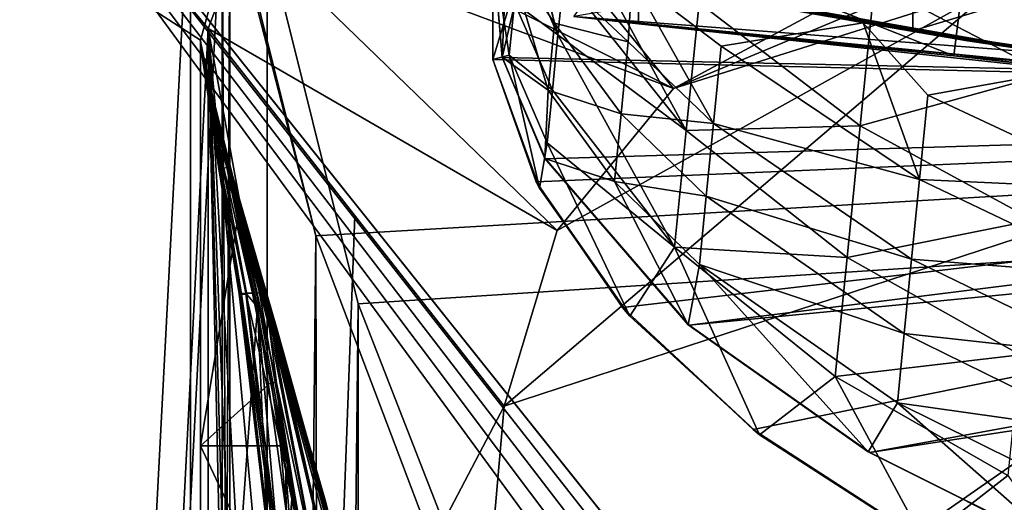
# Model space of a CAD drawing. Header units: metres. Extents: x -1004 to 0, y -808 to 0.
# Tile 49 of 160: x -966 to -889, y -101 to -64. Entities that reach past the tile are written whole.
import ezdxf

# ---------------------------------------------------------------- set-up
doc = ezdxf.new("R2010")
doc.units = ezdxf.units.M

msp = doc.modelspace()

# ---------------------------------------------------------------- linework, layer by layer
at = {"layer": 'None'}
for points in [[(-872.631714, -30.217983, 763.355225), (-892.118896, -36.872192, 763.13147), (-773.775024, -70.220131, 762.568176)], [(-783.276184, -70.478142, 1278.657349), (-875.474487, -31.764521, 1279.424438), (-893.468384, -37.789986, 1279.220337)], [(-773.775024, -70.220131, 762.568176), (-892.118896, -36.872192, 763.13147), (-910.007324, -46.099503, 762.844849)], [(-783.276184, -70.478142, 1278.657349), (-893.468384, -37.789986, 1279.220337), (-910.375854, -46.403618, 1278.951538)], [(-910.007324, -46.099503, 762.844849), (-925.867615, -57.367516, 762.510254), (-773.775024, -70.220131, 762.568176)], [(-925.867615, -57.367516, 1278.625366), (-783.276184, -70.478142, 1278.657349), (-910.375854, -46.403618, 1278.951538)], [(-891.463135, -54.301071, 1927.359741), (-868.06604, -51.834335, 1829.660278), (-870.688416, -68.505379, 1841.093872)], [(-855.607971, -52.26717, 2044.407715), (-922.522766, -63.709461, 2043.042114), (-852.293396, -69.142151, 2041.302856)], [(-893.000244, -66.756538, 1933.362671), (-917.485474, -57.056953, 2025.05896), (-891.463135, -54.301071, 1927.359741)], [(-893.000244, -66.756538, 1933.362671), (-891.463135, -54.301071, 1927.359741), (-870.688416, -68.505379, 1841.093872)], [(-923.306213, -60.617924, 1253.873413), (-922.836121, -55.942902, 1251.088013), (-913.789856, -72.556145, 1251.191895)], [(-922.836121, -55.942902, 1251.088013), (-912.793457, -62.648281, 1244.614136), (-913.789856, -72.556145, 1251.191895)], [(-899.158569, -61.147278, 1235.195801), (-884.440125, -56.036221, 1226.682251), (-885.658936, -68.15609, 1232.253174)], [(-928.818237, -58.369823, 1278.591553), (-928.818237, -67.039001, 1278.365601), (-925.867615, -57.367516, 1278.625366)], [(-928.818237, -67.039001, 1278.365601), (-783.276184, -70.478142, 1278.657349), (-925.867615, -57.367516, 1278.625366)], [(-925.867615, -57.367516, 762.510254), (-928.817993, -58.256733, 762.479431), (-928.085938, -66.877319, 762.256714)], [(-925.867615, -57.367516, 762.510254), (-928.085938, -66.877319, 762.256714), (-773.775024, -70.220131, 762.568176)], [(-926.715332, -58.384823, 1258.106567), (-925.867615, -57.367516, 1256.07312), (-923.758789, -65.118202, 1256.939575)], [(-923.758789, -65.118202, 1256.939575), (-925.867615, -57.367516, 1256.07312), (-923.306213, -60.617924, 1253.873413)], [(-917.490723, -64.268204, 2025.059814), (-922.522766, -63.709461, 2043.042114), (-917.490723, -57.066193, 2025.059814)], [(-917.490723, -57.066193, 2025.059814), (-917.485474, -57.056953, 2025.05896), (-893.000244, -66.756538, 1933.362671)], [(-917.490723, -64.268204, 2025.059814), (-917.490723, -57.066193, 2025.059814), (-893.000244, -66.756538, 1933.362671)], [(-928.828857, -58.368828, 750.049561), (-928.09668, -66.859627, 750.049561), (-928.817993, -58.256733, 762.479431)], [(-928.828857, -58.368828, 750.049561), (-927.727356, -58.621418, 744.492065), (-928.09668, -66.859627, 750.049561)], [(-928.817993, -58.256733, 1263.797241), (-928.818237, -67.039001, 1267.624634), (-928.818237, -58.369823, 1278.591553)], [(-928.818237, -67.039001, 1267.624634), (-928.817993, -58.256733, 1263.797241), (-927.551208, -66.696701, 1264.24353)], [(-928.818237, -67.039001, 1267.624634), (-928.818237, -67.039001, 1278.365601), (-928.818237, -58.369823, 1278.591553)], [(-928.09668, -66.859627, 750.049561), (-928.085938, -66.877319, 762.256714), (-928.817993, -58.256733, 762.479431)], [(-927.551208, -66.696701, 1264.24353), (-928.817993, -58.256733, 1263.797241), (-927.142639, -62.634193, 1261.050537)], [(-910.445374, -62.33287, 664.761841), (-928.771301, -58.381115, 653.667236), (-891.932373, -65.597656, 664.676575)], [(-928.771301, -58.381115, 653.667236), (-928.452087, -58.456234, 637.479309), (-891.932373, -65.597656, 664.676575)], [(-891.932373, -65.597656, 664.676575), (-928.452087, -58.456234, 637.479309), (-928.279846, -58.496197, 628.749451)], [(-928.279846, -58.496197, 628.749451), (-924.93158, -59.260029, 573.551392), (-891.932373, -65.597656, 664.676575)], [(-927.727356, -58.621418, 744.492065), (-924.531433, -69.41909, 745.470581), (-928.09668, -66.859627, 750.049561)], [(-924.531433, -69.41909, 745.470581), (-927.727356, -58.621418, 744.492065), (-924.016968, -64.229713, 741.200562)], [(-927.727356, -58.621418, 744.492065), (-925.231628, -59.188671, 739.936157), (-924.016968, -64.229713, 741.200562)], [(-927.142639, -62.634193, 1261.050537), (-926.715332, -58.384823, 1258.106567), (-923.758789, -65.118202, 1256.939575)], [(-924.016968, -64.229713, 741.200562), (-925.231628, -59.188671, 739.936157), (-918.29657, -65.67765, 735.875305)], [(-925.231628, -59.188671, 739.936157), (-917.988342, -60.763275, 732.576111), (-918.29657, -65.67765, 735.875305)], [(-924.93158, -59.260029, 573.551392), (-918.484192, -60.642735, 518.447937), (-891.932373, -65.597656, 664.676575)], [(-896.182922, -64.828827, 408.694), (-908.893433, -62.553913, 463.431458), (-896.175964, -59.769943, 408.690247)], [(-880.468567, -60.082378, 354.712158), (-896.182922, -64.828827, 408.694), (-896.175964, -59.769943, 408.690247)], [(-880.481384, -67.187546, 354.737274), (-896.182922, -64.828827, 408.694), (-880.468567, -60.082378, 354.712158)], [(-923.306213, -60.617924, 1253.873413), (-913.789856, -72.556145, 1251.191895), (-923.758789, -65.118202, 1256.939575)], [(-891.932373, -65.597656, 664.676575), (-918.484192, -60.642735, 518.447937), (-882.68689, -66.958031, 433.010468)], [(-918.484192, -60.642735, 518.447937), (-908.893433, -62.553913, 463.431458), (-882.68689, -66.958031, 433.010468)], [(-918.29657, -65.67765, 735.875305), (-917.988342, -60.763275, 732.576111), (-911.67865, -72.002487, 734.58783)], [(-900.046692, -64.200493, 722.407898), (-917.988342, -60.763275, 732.576111), (-891.932373, -65.597656, 664.676575)], [(-891.932373, -65.597656, 664.676575), (-917.988342, -60.763275, 732.576111), (-910.445374, -62.33287, 664.761841)], [(-917.988342, -60.763275, 732.576111), (-911.083435, -65.998505, 730.252441), (-911.67865, -72.002487, 734.58783)], [(-917.988342, -60.763275, 732.576111), (-900.046692, -64.200493, 722.407898), (-911.083435, -65.998505, 730.252441)], [(-912.793457, -62.648281, 1244.614136), (-899.158569, -61.147278, 1235.195801), (-900.269958, -72.19928, 1241.495239)], [(-900.269958, -72.19928, 1241.495239), (-899.158569, -61.147278, 1235.195801), (-885.658936, -68.15609, 1232.253174)], [(-924.192017, -69.42601, 1260.272339), (-927.551208, -66.696701, 1264.24353), (-927.142639, -62.634193, 1261.050537)], [(-923.758789, -65.118202, 1256.939575), (-924.192017, -69.42601, 1260.272339), (-927.142639, -62.634193, 1261.050537)], [(-913.789856, -72.556145, 1251.191895), (-912.793457, -62.648281, 1244.614136), (-900.269958, -72.19928, 1241.495239)], [(-882.68689, -66.958031, 433.010468), (-908.893433, -62.553913, 463.431458), (-896.182922, -64.828827, 408.694)], [(-924.531433, -69.41909, 745.470581), (-924.016968, -64.229713, 741.200562), (-918.850159, -71.261642, 740.225037)], [(-918.850159, -71.261642, 740.225037), (-924.016968, -64.229713, 741.200562), (-918.29657, -65.67765, 735.875305)], [(-852.293396, -69.142151, 2041.302856), (-922.522766, -63.709461, 2043.042114), (-883.663513, -67.541855, 2025.059814)], [(-883.663513, -67.541855, 2025.059814), (-922.522766, -63.709461, 2043.042114), (-917.490723, -64.268204, 2025.059814)], [(-911.083435, -65.998505, 730.252441), (-900.046692, -64.200493, 722.407898), (-895.669128, -76.356628, 727.538879)], [(-880.45929, -67.203102, 715.615112), (-900.046692, -64.200493, 722.407898), (-873.308716, -68.157845, 664.609741)], [(-873.308716, -68.157845, 664.609741), (-900.046692, -64.200493, 722.407898), (-891.932373, -65.597656, 664.676575)], [(-895.669128, -76.356628, 727.538879), (-900.046692, -64.200493, 722.407898), (-895.020935, -69.818329, 723.016846)], [(-900.046692, -64.200493, 722.407898), (-880.45929, -67.203102, 715.615112), (-895.020935, -69.818329, 723.016846)], [(-883.663513, -67.541855, 2025.059814), (-917.490723, -64.268204, 2025.059814), (-866.815125, -69.728065, 1944.807129)], [(-917.490723, -64.268204, 2025.059814), (-893.000244, -66.756538, 1933.362671), (-866.815125, -69.728065, 1944.807129)], [(-896.182922, -64.828827, 408.694), (-880.481384, -67.187546, 354.737274), (-882.68689, -66.958031, 433.010468)], [(-914.699951, -81.606354, 1258.927368), (-924.192017, -69.42601, 1260.272339), (-923.758789, -65.118202, 1256.939575)], [(-913.789856, -72.556145, 1251.191895), (-914.699951, -81.606354, 1258.927368), (-923.758789, -65.118202, 1256.939575)], [(-918.850159, -71.261642, 740.225037), (-918.29657, -65.67765, 735.875305), (-911.67865, -72.002487, 734.58783)], [(-837.067749, -71.111443, 548.865723), (-873.308716, -68.157845, 664.609741), (-891.932373, -65.597656, 664.676575)], [(-891.932373, -65.597656, 664.676575), (-882.68689, -66.958031, 433.010468), (-837.067749, -71.111443, 548.865723)], [(-911.67865, -72.002487, 734.58783), (-911.083435, -65.998505, 730.252441), (-895.669128, -76.356628, 727.538879)], [(-925.195129, -77.048805, 1267.624634), (-928.818237, -67.039001, 1267.624634), (-927.551208, -66.696701, 1264.24353)], [(-928.818237, -67.039001, 1278.365601), (-925.440247, -76.556305, 1278.126465), (-783.276184, -70.478142, 1278.657349)], [(-925.440247, -76.556305, 1278.126465), (-928.818237, -67.039001, 1278.365601), (-925.195129, -77.048805, 1267.624634)], [(-925.195129, -77.048805, 1267.624634), (-928.818237, -67.039001, 1278.365601), (-928.818237, -67.039001, 1267.624634)], [(-928.09668, -66.859627, 750.049561), (-924.767212, -74.725548, 750.049561), (-928.085938, -66.877319, 762.256714)], [(-928.09668, -66.859627, 750.049561), (-924.531433, -69.41909, 745.470581), (-924.767212, -74.725548, 750.049561)], [(-924.767212, -74.725548, 750.049561), (-924.736389, -74.755638, 762.060059), (-928.085938, -66.877319, 762.256714)], [(-773.775024, -70.220131, 762.568176), (-928.085938, -66.877319, 762.256714), (-924.736389, -74.755638, 762.060059)], [(-924.604065, -73.523582, 1263.856567), (-927.551208, -66.696701, 1264.24353), (-924.192017, -69.42601, 1260.272339)], [(-925.195129, -77.048805, 1267.624634), (-927.551208, -66.696701, 1264.24353), (-924.604065, -73.523582, 1263.856567)], [(-895.020935, -69.818329, 723.016846), (-880.45929, -67.203102, 715.615112), (-879.398682, -77.119057, 720.765991)], [(-866.815125, -69.728065, 1944.807129), (-893.000244, -66.756538, 1933.362671), (-851.234009, -71.312523, 1864.361938)], [(-893.000244, -66.756538, 1933.362671), (-870.688416, -68.505379, 1841.093872), (-851.234009, -71.312523, 1864.361938)], [(-886.801758, -79.51992, 1239.251099), (-900.269958, -72.19928, 1241.495239), (-885.658936, -68.15609, 1232.253174)], [(-924.531433, -69.41909, 745.470581), (-919.369995, -76.505669, 744.985046), (-924.767212, -74.725548, 750.049561)], [(-914.699951, -81.606354, 1258.927368), (-924.604065, -73.523582, 1263.856567), (-924.192017, -69.42601, 1260.272339)], [(-919.369995, -76.505669, 744.985046), (-924.531433, -69.41909, 745.470581), (-918.850159, -71.261642, 740.225037)], [(-924.736389, -74.755638, 762.060059), (-913.557251, -87.685875, 761.752014), (-773.775024, -70.220131, 762.568176)], [(-913.557251, -87.685875, 761.752014), (-768.344971, -73.615936, 762.493713), (-773.775024, -70.220131, 762.568176)], [(-895.669128, -76.356628, 727.538879), (-895.020935, -69.818329, 723.016846), (-879.398682, -77.119057, 720.765991)], [(-925.440247, -76.556305, 1278.126465), (-918.732971, -86.307175, 1277.890015), (-783.276184, -70.478142, 1278.657349)], [(-783.276184, -70.478142, 1278.657349), (-918.732971, -86.307175, 1277.890015), (-908.599487, -95.77095, 1277.670044)], [(-908.599487, -95.77095, 1277.670044), (-895.325562, -104.381454, 1277.480469), (-783.276184, -70.478142, 1278.657349)], [(-895.325562, -104.381454, 1277.480469), (-879.574585, -111.626434, 1277.332886), (-783.276184, -70.478142, 1278.657349)], [(-919.369995, -76.505669, 744.985046), (-918.850159, -71.261642, 740.225037), (-912.240173, -77.666824, 739.364746)], [(-918.850159, -71.261642, 740.225037), (-911.67865, -72.002487, 734.58783), (-912.240173, -77.666824, 739.364746)], [(-914.699951, -81.606354, 1258.927368), (-913.789856, -72.556145, 1251.191895), (-901.297913, -82.421234, 1249.089722)], [(-901.297913, -82.421234, 1249.089722), (-913.789856, -72.556145, 1251.191895), (-900.269958, -72.19928, 1241.495239)], [(-912.240173, -77.666824, 739.364746), (-911.67865, -72.002487, 734.58783), (-896.281921, -82.538628, 732.541504)], [(-911.67865, -72.002487, 734.58783), (-895.669128, -76.356628, 727.538879), (-896.281921, -82.538628, 732.541504)], [(-901.297913, -82.421234, 1249.089722), (-900.269958, -72.19928, 1241.495239), (-886.801758, -79.51992, 1239.251099)], [(-918.17688, -86.963097, 1267.624634), (-925.195129, -77.048805, 1267.624634), (-924.604065, -73.523582, 1263.856567)], [(-918.17688, -86.963097, 1267.624634), (-924.604065, -73.523582, 1263.856567), (-914.699951, -81.606354, 1258.927368)], [(-913.557251, -87.685875, 761.752014), (-899.529663, -97.551338, 761.531189), (-768.344971, -73.615936, 762.493713)], [(-899.529663, -97.551338, 761.531189), (-762.669861, -76.599174, 762.430603), (-768.344971, -73.615936, 762.493713)], [(-924.767212, -74.725548, 750.049561), (-913.635559, -87.643616, 750.049561), (-924.736389, -74.755638, 762.060059)], [(-924.767212, -74.725548, 750.049561), (-919.369995, -76.505669, 744.985046), (-913.635559, -87.643616, 750.049561)], [(-913.635559, -87.643616, 750.049561), (-913.557251, -87.685875, 761.752014), (-924.736389, -74.755638, 762.060059)], [(-896.281921, -82.538628, 732.541504), (-895.669128, -76.356628, 727.538879), (-880.06189, -83.809425, 725.72406)], [(-895.669128, -76.356628, 727.538879), (-879.398682, -77.119057, 720.765991), (-880.06189, -83.809425, 725.72406)], [(-918.732971, -86.307175, 1277.890015), (-925.440247, -76.556305, 1278.126465), (-918.17688, -86.963097, 1267.624634)], [(-918.17688, -86.963097, 1267.624634), (-925.440247, -76.556305, 1278.126465), (-925.195129, -77.048805, 1267.624634)], [(-919.369995, -76.505669, 744.985046), (-912.764771, -82.959045, 744.556824), (-913.635559, -87.643616, 750.049561)], [(-912.240173, -77.666824, 739.364746), (-912.764771, -82.959045, 744.556824), (-919.369995, -76.505669, 744.985046)], [(-899.529663, -97.551338, 761.531189), (-884.178955, -105.22802, 761.370789), (-762.669861, -76.599174, 762.430603)], [(-896.85614, -88.330681, 737.997375), (-912.764771, -82.959045, 744.556824), (-912.240173, -77.666824, 739.364746)], [(-896.281921, -82.538628, 732.541504), (-896.85614, -88.330681, 737.997375), (-912.240173, -77.666824, 739.364746)], [(-887.852417, -89.967873, 1247.577026), (-901.297913, -82.421234, 1249.089722), (-886.801758, -79.51992, 1239.251099)], [(-908.099854, -96.182648, 1267.624634), (-918.17688, -86.963097, 1267.624634), (-914.699951, -81.606354, 1258.927368)], [(-908.099854, -96.182648, 1267.624634), (-914.699951, -81.606354, 1258.927368), (-902.227112, -91.661255, 1257.873047)], [(-902.227112, -91.661255, 1257.873047), (-914.699951, -81.606354, 1258.927368), (-901.297913, -82.421234, 1249.089722)], [(-902.227112, -91.661255, 1257.873047), (-901.297913, -82.421234, 1249.089722), (-887.852417, -89.967873, 1247.577026)], [(-880.686523, -90.110489, 731.172913), (-896.85614, -88.330681, 737.997375), (-896.281921, -82.538628, 732.541504)], [(-880.06189, -83.809425, 725.72406), (-880.686523, -90.110489, 731.172913), (-896.281921, -82.538628, 732.541504)], [(-913.635559, -87.643616, 750.049561), (-912.764771, -82.959045, 744.556824), (-899.656189, -97.505135, 750.049561)], [(-912.764771, -82.959045, 744.556824), (-897.388306, -93.699509, 743.876221), (-899.656189, -97.505135, 750.049561)], [(-912.764771, -82.959045, 744.556824), (-896.85614, -88.330681, 737.997375), (-897.388306, -93.699509, 743.876221)], [(-908.599487, -95.77095, 1277.670044), (-918.732971, -86.307175, 1277.890015), (-908.099854, -96.182648, 1267.624634)], [(-908.099854, -96.182648, 1267.624634), (-918.732971, -86.307175, 1277.890015), (-918.17688, -86.963097, 1267.624634)], [(-913.635559, -87.643616, 750.049561), (-899.656189, -97.505135, 750.049561), (-913.557251, -87.685875, 761.752014)], [(-899.656189, -97.505135, 750.049561), (-899.529663, -97.551338, 761.531189), (-913.557251, -87.685875, 761.752014)], [(-896.85614, -88.330681, 737.997375), (-881.269165, -95.987961, 737.082825), (-897.388306, -93.699509, 743.876221)], [(-896.85614, -88.330681, 737.997375), (-880.686523, -90.110489, 731.172913), (-881.269165, -95.987961, 737.082825)], [(-888.795349, -99.344482, 1257.114258), (-902.227112, -91.661255, 1257.873047), (-887.852417, -89.967873, 1247.577026)], [(-895.321045, -104.413406, 1267.624634), (-908.099854, -96.182648, 1267.624634), (-902.227112, -91.661255, 1257.873047)], [(-895.321045, -104.413406, 1267.624634), (-902.227112, -91.661255, 1257.873047), (-888.795349, -99.344482, 1257.114258)], [(-899.656189, -97.505135, 750.049561), (-897.388306, -93.699509, 743.876221), (-884.353333, -105.182579, 750.049561)], [(-897.388306, -93.699509, 743.876221), (-881.806458, -101.408012, 743.421082), (-884.353333, -105.182579, 750.049561)], [(-881.269165, -95.987961, 737.082825), (-881.806458, -101.408012, 743.421082), (-897.388306, -93.699509, 743.876221)], [(-895.325562, -104.381454, 1277.480469), (-908.599487, -95.77095, 1277.670044), (-895.321045, -104.413406, 1267.624634)], [(-895.321045, -104.413406, 1267.624634), (-908.599487, -95.77095, 1277.670044), (-908.099854, -96.182648, 1267.624634)], [(-899.656189, -97.505135, 750.049561), (-884.353333, -105.182579, 750.049561), (-899.529663, -97.551338, 761.531189)], [(-884.353333, -105.182579, 750.049561), (-884.178955, -105.22802, 761.370789), (-899.529663, -97.551338, 761.531189)], [(-880.336121, -111.361809, 1267.624634), (-895.321045, -104.413406, 1267.624634), (-888.795349, -99.344482, 1257.114258)]]:
    msp.add_3dface(points, dxfattribs=at)
at = {"layer": 'None01'}
for points in [[(-951.527527, -65.543846, 163.059708), (-951.527527, -738.401428, 163.059708), (-998.527222, -35.401562, 163.059708)], [(-951.527527, -738.401428, 163.059708), (-968.598267, -746.330383, 163.059708), (-998.527222, -35.401562, 163.059708)], [(-951.527527, -65.543846, 163.059708), (-998.527222, -35.401562, 163.059708), (-949.413208, -57.865437, 163.059708)], [(-968.598267, -746.330383, 2063.059814), (-951.527527, -738.401428, 2063.059814), (-998.527222, -35.401562, 2063.059814)], [(-998.527222, -35.401562, 2063.059814), (-951.527527, -738.401428, 2063.059814), (-951.527527, -65.543846, 2063.059814)], [(-951.527527, -65.543846, 2063.059814), (-949.413208, -57.865437, 2063.059814), (-998.527222, -35.401562, 2063.059814)], [(-949.413208, -57.865437, 163.059708), (-949.413208, -57.865437, 2063.059814), (-951.527527, -65.543846, 163.059708)], [(-949.413208, -57.865437, 2063.059814), (-951.527527, -65.543846, 2063.059814), (-951.527527, -65.543846, 163.059708)], [(-951.527527, -230.718582, 189.861099), (-951.527527, -313.811188, 184.444244), (-951.527527, -65.543846, 163.059708)], [(-951.527527, -313.811188, 184.444244), (-951.527527, -397.134613, 182.490646), (-951.527527, -65.543846, 163.059708)], [(-951.527527, -65.543846, 163.059708), (-951.527527, -397.134613, 182.490646), (-951.527527, -738.401428, 163.059708)], [(-951.527527, -65.578392, 1607.920044), (-951.527527, -65.578392, 1564.920044), (-951.527527, -65.543846, 2063.059814)], [(-951.527527, -65.578392, 1564.920044), (-951.527527, -65.579765, 660.920044), (-951.527527, -65.543846, 2063.059814)], [(-951.527527, -65.543846, 2063.059814), (-951.527527, -65.579765, 660.920044), (-951.527527, -65.543846, 163.059708)], [(-951.527527, -65.579765, 660.920044), (-951.527527, -65.578392, 617.920044), (-951.527527, -65.543846, 163.059708)], [(-951.527527, -65.543846, 163.059708), (-951.527527, -65.578392, 617.920044), (-951.527527, -65.64122, 567.049377)], [(-951.527527, -738.401428, 2063.059814), (-951.527527, -431.996094, 2043.136353), (-951.527527, -65.543846, 2063.059814)], [(-951.527527, -431.996094, 2043.136353), (-951.527527, -364.768219, 2043.003296), (-951.527527, -65.543846, 2063.059814)], [(-951.527527, -65.543846, 2063.059814), (-951.527527, -364.768219, 2043.003296), (-951.527527, -297.582825, 2040.610718)], [(-951.527527, -297.582825, 2040.610718), (-951.527527, -230.515762, 2035.961548), (-951.527527, -65.543846, 2063.059814)], [(-951.527527, -230.515762, 2035.961548), (-951.527527, -163.642868, 2029.060913), (-951.527527, -65.543846, 2063.059814)], [(-951.527527, -65.543846, 2063.059814), (-951.527527, -163.642868, 2029.060913), (-951.527527, -130.302856, 2024.768555)], [(-951.527527, -130.302856, 2024.768555), (-951.527527, -97.03968, 2019.916504), (-951.527527, -65.543846, 2063.059814)], [(-951.527527, -97.03968, 2019.916504), (-951.527527, -66.081009, 2014.885742), (-951.527527, -65.543846, 2063.059814)], [(-951.527527, -65.543846, 2063.059814), (-951.527527, -66.081009, 2014.885742), (-951.526978, -66.081001, 1914.902832)], [(-951.526978, -66.081001, 1914.902832), (-951.525452, -66.080971, 1814.920044), (-951.527527, -65.543846, 2063.059814)], [(-951.525452, -66.080971, 1814.920044), (-951.527527, -65.578392, 1607.920044), (-951.527527, -65.543846, 2063.059814)], [(-951.527527, -65.64122, 567.049377), (-951.527527, -65.704048, 516.17865), (-951.527527, -65.543846, 163.059708)], [(-951.527527, -65.704048, 516.17865), (-951.527527, -65.766876, 465.307922), (-951.527527, -65.543846, 163.059708)], [(-951.527527, -65.543846, 163.059708), (-951.527527, -65.766876, 465.307922), (-951.527527, -65.829704, 414.437195)], [(-951.527527, -65.829704, 414.437195), (-951.527527, -65.892532, 363.566498), (-951.527527, -65.543846, 163.059708)], [(-951.527527, -65.892532, 363.566498), (-951.527527, -65.95536, 312.69577), (-951.527527, -65.543846, 163.059708)], [(-951.527527, -65.543846, 163.059708), (-951.527527, -65.95536, 312.69577), (-951.527527, -66.018181, 261.825043)], [(-951.527527, -66.018181, 261.825043), (-951.527527, -66.081009, 210.95433), (-951.527527, -65.543846, 163.059708)], [(-951.527527, -66.081009, 210.95433), (-951.527527, -148.071564, 198.713043), (-951.527527, -65.543846, 163.059708)], [(-951.527527, -65.543846, 163.059708), (-951.527527, -148.071564, 198.713043), (-951.527527, -230.718582, 189.861099)], [(-951.527527, -65.578392, 1564.920044), (-951.527527, -65.578392, 1607.920044), (-950.884644, -69.922577, 1607.149292)], [(-951.527527, -65.578392, 1607.920044), (-951.519104, -66.080727, 1607.920044), (-950.884644, -69.922577, 1607.149292)], [(-950.884644, -69.922577, 1607.149292), (-950.884644, -69.922577, 1565.869141), (-951.527527, -65.578392, 1564.920044)], [(-950.884644, -69.922577, 1565.869141), (-950.884644, -69.922577, 1564.920044), (-951.527527, -65.578392, 1564.920044)], [(-951.527527, -65.579765, 660.920044), (-951.527527, -65.578392, 1564.920044), (-950.884705, -69.923889, 660.920044)], [(-951.527527, -65.578392, 1564.920044), (-950.884644, -69.922577, 1564.920044), (-950.884705, -69.923889, 660.920044)], [(-950.884644, -69.922577, 618.872253), (-951.527527, -65.578392, 617.920044), (-950.884644, -69.922577, 659.947876)], [(-951.527527, -65.578392, 617.920044), (-951.527527, -65.579765, 660.920044), (-950.884644, -69.922577, 659.947876)], [(-950.884644, -69.922577, 618.872253), (-950.884949, -69.922661, 617.920044), (-951.527527, -65.578392, 617.920044)], [(-951.527527, -65.64122, 567.049377), (-951.527527, -65.578392, 617.920044), (-950.884949, -69.922661, 617.920044)], [(-951.525452, -66.080971, 1814.920044), (-951.524902, -66.08091, 1763.170044), (-951.527527, -65.578392, 1607.920044)], [(-951.524902, -66.08091, 1763.170044), (-951.524353, -66.080894, 1711.420044), (-951.527527, -65.578392, 1607.920044)], [(-951.527527, -65.578392, 1607.920044), (-951.524353, -66.080894, 1711.420044), (-951.523804, -66.080872, 1659.670044)], [(-951.523804, -66.080872, 1659.670044), (-951.519104, -66.080727, 1607.920044), (-951.527527, -65.578392, 1607.920044)], [(-950.884644, -69.922577, 659.947876), (-951.527527, -65.579765, 660.920044), (-950.884705, -69.923889, 660.920044)], [(-951.527527, -65.704048, 516.17865), (-951.527527, -65.64122, 567.049377), (-949.716919, -75.474655, 515.742859)], [(-949.716919, -75.474655, 515.742859), (-951.527527, -65.64122, 567.049377), (-949.478699, -75.440338, 566.831482)], [(-951.527527, -65.64122, 567.049377), (-950.884949, -69.922661, 617.920044), (-949.478699, -75.440338, 566.831482)], [(-951.527527, -65.766876, 465.307922), (-951.527527, -65.704048, 516.17865), (-949.954529, -75.50898, 464.654266)], [(-949.954529, -75.50898, 464.654266), (-951.527527, -65.704048, 516.17865), (-949.716919, -75.474655, 515.742859)], [(-950.111816, -75.543297, 413.566925), (-951.527527, -65.829704, 414.437195), (-951.527527, -65.766876, 465.307922)], [(-950.111816, -75.543297, 413.566925), (-951.527527, -65.766876, 465.307922), (-949.954529, -75.50898, 464.654266)], [(-951.527527, -65.892532, 363.566498), (-951.527527, -65.829704, 414.437195), (-950.111816, -75.543297, 413.566925)], [(-948.360352, -85.266853, 310.173492), (-951.527527, -65.892532, 363.566498), (-948.517517, -85.244316, 361.43457)], [(-948.517517, -85.244316, 361.43457), (-951.527527, -65.892532, 363.566498), (-950.111816, -75.543297, 413.566925)], [(-948.360352, -85.266853, 310.173492), (-951.527527, -65.95536, 312.69577), (-951.527527, -65.892532, 363.566498)], [(-947.934937, -85.289391, 258.948364), (-951.527527, -65.95536, 312.69577), (-948.360352, -85.266853, 310.173492)], [(-947.934937, -85.289391, 258.948364), (-951.527527, -66.018181, 261.825043), (-951.527527, -65.95536, 312.69577)], [(-951.527527, -66.081009, 210.95433), (-951.527527, -66.018181, 261.825043), (-947.934937, -85.289391, 258.948364)], [(-951.526978, -66.081001, 1914.902832), (-951.527527, -66.081009, 2014.885742), (-948.577148, -79.026436, 2017.050049)], [(-951.527527, -97.03968, 2019.916504), (-948.577148, -79.026436, 2017.050049), (-951.527527, -66.081009, 2014.885742)], [(-951.527527, -66.081009, 210.95433), (-947.09491, -86.250534, 207.620117), (-951.527527, -148.071564, 198.713043)], [(-947.09491, -86.250534, 207.620117), (-951.527527, -66.081009, 210.95433), (-947.934937, -85.289391, 258.948364)], [(-951.526978, -66.081001, 1914.902832), (-948.840698, -76.994499, 1814.919922), (-951.525452, -66.080971, 1814.920044)], [(-948.577148, -79.026436, 2017.050049), (-948.462463, -79.081947, 1915.984985), (-951.526978, -66.081001, 1914.902832)], [(-948.462463, -79.081947, 1915.984985), (-948.840698, -76.994499, 1814.919922), (-951.526978, -66.081001, 1914.902832)], [(-951.524902, -66.08091, 1763.170044), (-951.525452, -66.080971, 1814.920044), (-948.868164, -77.032196, 1763.864502)], [(-951.525452, -66.080971, 1814.920044), (-948.840698, -76.994499, 1814.919922), (-948.868164, -77.032196, 1763.864502)], [(-951.524353, -66.080894, 1711.420044), (-951.524902, -66.08091, 1763.170044), (-948.827026, -77.052238, 1711.883057)], [(-951.524902, -66.08091, 1763.170044), (-948.868164, -77.032196, 1763.864502), (-948.827026, -77.052238, 1711.883057)], [(-951.523804, -66.080872, 1659.670044), (-951.524353, -66.080894, 1711.420044), (-948.78595, -77.072289, 1659.901489)], [(-951.524353, -66.080894, 1711.420044), (-948.827026, -77.052238, 1711.883057), (-948.78595, -77.072289, 1659.901489)], [(-951.519104, -66.080727, 1607.920044), (-951.523804, -66.080872, 1659.670044), (-950.884644, -69.922577, 1607.920044)], [(-951.523804, -66.080872, 1659.670044), (-948.78595, -77.072289, 1659.901489), (-950.884644, -69.922577, 1607.920044)], [(-950.884644, -69.922577, 1607.149292), (-951.519104, -66.080727, 1607.920044), (-950.884644, -69.922577, 1607.920044)], [(-950.884949, -69.922661, 617.920044), (-950.884644, -69.922577, 618.872253), (-941.19519, -103.809006, 617.920044)], [(-949.478699, -75.440338, 566.831482), (-950.884949, -69.922661, 617.920044), (-946.939148, -85.15416, 566.619446)], [(-950.884949, -69.922661, 617.920044), (-941.19519, -103.809006, 617.920044), (-946.939148, -85.15416, 566.619446)], [(-941.19574, -103.808975, 659.694153), (-950.884644, -69.922577, 659.947876), (-950.884705, -69.923889, 660.920044)], [(-950.884644, -69.922577, 1564.920044), (-941.519653, -102.607643, 1113.927246), (-950.884705, -69.923889, 660.920044)], [(-941.195496, -103.808914, 660.920044), (-941.19574, -103.808975, 659.694153), (-950.884705, -69.923889, 660.920044)], [(-941.53125, -102.478889, 774.292114), (-941.195496, -103.808914, 660.920044), (-950.884705, -69.923889, 660.920044)], [(-941.519653, -102.607643, 1113.927246), (-941.796814, -101.489136, 1000.841492), (-950.884705, -69.923889, 660.920044)], [(-950.884705, -69.923889, 660.920044), (-941.796814, -101.489136, 1000.841492), (-941.800781, -101.447708, 887.614563)], [(-941.53125, -102.478889, 774.292114), (-950.884705, -69.923889, 660.920044), (-941.800781, -101.447708, 887.614563)], [(-948.78595, -77.072289, 1659.901489), (-948.744812, -77.092339, 1607.920044), (-950.884644, -69.922577, 1607.920044)], [(-950.884644, -69.922577, 1564.920044), (-950.884644, -69.922577, 1565.869141), (-941.195007, -103.808792, 1564.920044)], [(-950.884644, -69.922577, 1565.869141), (-941.186584, -103.839287, 1566.123047), (-941.195007, -103.808792, 1564.920044)], [(-950.884644, -69.922577, 1607.920044), (-948.744812, -77.092339, 1607.920044), (-950.884644, -69.922577, 1607.149292)], [(-948.744812, -77.092339, 1607.920044), (-945.570801, -88.032204, 1607.920044), (-950.884644, -69.922577, 1607.149292)], [(-950.884644, -69.922577, 1607.149292), (-945.570801, -88.032204, 1607.920044), (-941.45166, -102.840431, 1606.902344)], [(-941.45166, -102.840431, 1606.902344), (-934.268005, -130.813202, 1566.304321), (-950.884644, -69.922577, 1607.149292)], [(-934.268005, -130.813202, 1566.304321), (-941.186584, -103.839287, 1566.123047), (-950.884644, -69.922577, 1607.149292)], [(-950.884644, -69.922577, 1607.149292), (-941.186584, -103.839287, 1566.123047), (-950.884644, -69.922577, 1565.869141)], [(-934.268555, -130.810028, 619.307373), (-950.884644, -69.922577, 659.947876), (-941.19574, -103.808975, 659.694153)], [(-934.268555, -130.810028, 619.307373), (-940.206848, -107.499344, 619.151855), (-950.884644, -69.922577, 659.947876)], [(-940.206848, -107.499344, 619.151855), (-941.194763, -103.808952, 619.125977), (-950.884644, -69.922577, 659.947876)], [(-950.884644, -69.922577, 659.947876), (-941.194763, -103.808952, 619.125977), (-950.884644, -69.922577, 618.872253)], [(-950.884644, -69.922577, 618.872253), (-941.194763, -103.808952, 619.125977), (-941.19519, -103.809006, 617.920044)], [(-939.053528, -112.470459, 1452.292236), (-950.884644, -69.922577, 1564.920044), (-941.195007, -103.808792, 1564.920044)], [(-940.147827, -108.095726, 1339.614502), (-940.96991, -104.808662, 1226.841309), (-950.884644, -69.922577, 1564.920044)], [(-940.96991, -104.808662, 1226.841309), (-941.519653, -102.607643, 1113.927246), (-950.884644, -69.922577, 1564.920044)], [(-950.884644, -69.922577, 1564.920044), (-939.053528, -112.470459, 1452.292236), (-940.147827, -108.095726, 1339.614502)], [(-950.111816, -75.543297, 413.566925), (-949.954529, -75.50898, 464.654266), (-948.405212, -85.221779, 412.720001)], [(-948.517517, -85.244316, 361.43457), (-950.111816, -75.543297, 413.566925), (-948.405212, -85.221779, 412.720001)], [(-948.0224, -85.199242, 464.018127), (-949.954529, -75.50898, 464.654266), (-949.716919, -75.474655, 515.742859)], [(-948.405212, -85.221779, 412.720001), (-949.954529, -75.50898, 464.654266), (-948.0224, -85.199242, 464.018127)], [(-947.481384, -85.176697, 515.318787), (-949.716919, -75.474655, 515.742859), (-949.478699, -75.440338, 566.831482)], [(-948.0224, -85.199242, 464.018127), (-949.716919, -75.474655, 515.742859), (-947.481384, -85.176697, 515.318787)], [(-949.478699, -75.440338, 566.831482), (-946.939148, -85.15416, 566.619446), (-947.481384, -85.176697, 515.318787)], [(-948.868164, -77.032196, 1763.864502), (-948.840698, -76.994499, 1814.919922), (-946.025757, -87.96389, 1764.539551)], [(-948.827026, -77.052238, 1711.883057), (-948.868164, -77.032196, 1763.864502), (-945.874084, -87.986664, 1712.333008)], [(-948.868164, -77.032196, 1763.864502), (-946.025757, -87.96389, 1764.539551), (-945.874084, -87.986664, 1712.333008)], [(-946.025757, -87.96389, 1764.539551), (-948.840698, -76.994499, 1814.919922), (-946.174438, -87.94207, 1814.920044)], [(-946.174438, -87.94207, 1814.920044), (-948.840698, -76.994499, 1814.919922), (-948.462463, -79.081947, 1915.984985)], [(-948.78595, -77.072289, 1659.901489), (-948.827026, -77.052238, 1711.883057), (-945.722412, -88.00943, 1660.126465)], [(-948.827026, -77.052238, 1711.883057), (-945.874084, -87.986664, 1712.333008), (-945.722412, -88.00943, 1660.126465)], [(-945.722412, -88.00943, 1660.126465), (-945.570801, -88.032204, 1607.920044), (-948.78595, -77.072289, 1659.901489)], [(-945.570801, -88.032204, 1607.920044), (-948.744812, -77.092339, 1607.920044), (-948.78595, -77.072289, 1659.901489)], [(-946.03894, -92.089058, 2019.145508), (-948.577148, -79.026436, 2017.050049), (-951.527527, -97.03968, 2019.916504)], [(-946.03894, -92.089058, 2019.145508), (-945.620544, -92.158539, 1917.032715), (-948.577148, -79.026436, 2017.050049)], [(-945.620544, -92.158539, 1917.032715), (-948.462463, -79.081947, 1915.984985), (-948.577148, -79.026436, 2017.050049)], [(-945.620544, -92.158539, 1917.032715), (-946.174438, -87.94207, 1814.920044), (-948.462463, -79.081947, 1915.984985)], [(-948.405212, -85.221779, 412.720001), (-946.211121, -104.775215, 359.402954), (-948.517517, -85.244316, 361.43457)], [(-946.132019, -104.798409, 307.769409), (-948.360352, -85.266853, 310.173492), (-948.517517, -85.244316, 361.43457)], [(-946.211121, -104.775215, 359.402954), (-946.132019, -104.798409, 307.769409), (-948.517517, -85.244316, 361.43457)], [(-945.767578, -104.752022, 411.08374), (-948.405212, -85.221779, 412.720001), (-948.0224, -85.199242, 464.018127)], [(-946.211121, -104.775215, 359.402954), (-948.405212, -85.221779, 412.720001), (-945.767578, -104.752022, 411.08374)], [(-945.532715, -104.821602, 256.205536), (-948.360352, -85.266853, 310.173492), (-946.132019, -104.798409, 307.769409)], [(-945.532715, -104.821602, 256.205536), (-947.934937, -85.289391, 258.948364), (-948.360352, -85.266853, 310.173492)], [(-943.524719, -104.705643, 514.499451), (-948.0224, -85.199242, 464.018127), (-947.481384, -85.176697, 515.318787)], [(-945.767578, -104.752022, 411.08374), (-948.0224, -85.199242, 464.018127), (-943.524719, -104.705643, 514.499451)], [(-947.09491, -86.250534, 207.620117), (-947.934937, -85.289391, 258.948364), (-945.532715, -104.821602, 256.205536)], [(-946.939148, -85.15416, 566.619446), (-943.524719, -104.705643, 514.499451), (-947.481384, -85.176697, 515.318787)], [(-946.939148, -85.15416, 566.619446), (-941.19519, -103.809006, 617.920044), (-943.524719, -104.705643, 514.499451)], [(-947.09491, -86.250534, 207.620117), (-944.380859, -148.124725, 198.7061), (-951.527527, -148.071564, 198.713043)], [(-947.09491, -86.250534, 207.620117), (-944.21875, -106.702522, 204.455399), (-944.380859, -148.124725, 198.7061)], [(-944.21875, -106.702522, 204.455399), (-947.09491, -86.250534, 207.620117), (-945.532715, -104.821602, 256.205536)], [(-941.845093, -110.046165, 1814.920044), (-946.025757, -87.96389, 1764.539551), (-946.174438, -87.94207, 1814.920044)], [(-941.845093, -110.046165, 1814.920044), (-946.174438, -87.94207, 1814.920044), (-945.620544, -92.158539, 1917.032715)], [(-940.786987, -110.053024, 1713.19873), (-946.025757, -87.96389, 1764.539551), (-941.845093, -110.046165, 1814.920044)], [(-945.874084, -87.986664, 1712.333008), (-946.025757, -87.96389, 1764.539551), (-940.786987, -110.053024, 1713.19873)], [(-945.722412, -88.00943, 1660.126465), (-945.874084, -87.986664, 1712.333008), (-940.786987, -110.053024, 1713.19873)], [(-940.786987, -110.053024, 1713.19873), (-939.660706, -110.053299, 1607.925659), (-945.722412, -88.00943, 1660.126465)], [(-939.660706, -110.053299, 1607.925659), (-941.198303, -103.809669, 1607.920044), (-945.722412, -88.00943, 1660.126465)], [(-945.722412, -88.00943, 1660.126465), (-941.198303, -103.809669, 1607.920044), (-945.570801, -88.032204, 1607.920044)], [(-945.570801, -88.032204, 1607.920044), (-941.198303, -103.809669, 1607.920044), (-941.45166, -102.840431, 1606.902344)], [(-945.310303, -97.03981, 2019.916504), (-946.03894, -92.089058, 2019.145508), (-951.527527, -97.03968, 2019.916504)], [(-945.310303, -97.03981, 2019.916504), (-944.891968, -99.005341, 1993.984253), (-946.03894, -92.089058, 2019.145508)], [(-944.891968, -99.005341, 1993.984253), (-945.620544, -92.158539, 1917.032715), (-946.03894, -92.089058, 2019.145508)], [(-944.891968, -99.005341, 1993.984253), (-944.425171, -101.195656, 1968.070679), (-945.620544, -92.158539, 1917.032715)], [(-944.425171, -101.195656, 1968.070679), (-943.759521, -104.295235, 1935.247681), (-945.620544, -92.158539, 1917.032715)], [(-945.620544, -92.158539, 1917.032715), (-943.759521, -104.295235, 1935.247681), (-943.473145, -105.368233, 1918.047607)], [(-943.473145, -105.368233, 1918.047607), (-941.845093, -110.046165, 1814.920044), (-945.620544, -92.158539, 1917.032715)], [(-951.527527, -130.302856, 2024.768555), (-943.787109, -113.503784, 2022.389526), (-951.527527, -97.03968, 2019.916504)], [(-943.787109, -113.503784, 2022.389526), (-945.310303, -97.03981, 2019.916504), (-951.527527, -97.03968, 2019.916504)], [(-944.891968, -99.005341, 1993.984253), (-945.310303, -97.03981, 2019.916504), (-943.787109, -113.503784, 2022.389526)], [(-944.425171, -101.195656, 1968.070679), (-944.891968, -99.005341, 1993.984253), (-944.812378, -114.907578, 1996.415771)], [(-944.891968, -99.005341, 1993.984253), (-943.787109, -113.503784, 2022.389526), (-944.812378, -114.907578, 1996.415771)], [(-943.759521, -104.295235, 1935.247681), (-944.425171, -101.195656, 1968.070679), (-945.699097, -116.536667, 1970.436768)], [(-944.425171, -101.195656, 1968.070679), (-944.812378, -114.907578, 1996.415771), (-945.699097, -116.536667, 1970.436768)]]:
    msp.add_3dface(points, dxfattribs=at)
at = {"layer": 'None012310'}
for points in [[(-991.018677, -13.016087, 2065.279785), (-991.018677, -791.016113, 2065.279785), (-952.320618, -51.714104, 2065.279785)], [(-949.849792, -54.184963, 2063.023682), (-988.018677, -788.016113, 2063.023682), (-988.018677, -16.016087, 2063.023682)], [(-952.320618, -51.714104, 2065.279785), (-991.018677, -791.016113, 2065.279785), (-952.320618, -751.684326, 2065.279785)], [(-949.259888, -54.774872, 2076.154297), (-952.320618, -51.714104, 2065.279785), (-952.320618, -751.684326, 2065.279785)], [(-949.849792, -54.184963, 2063.023682), (-949.849792, -749.625977, 2063.023682), (-988.018677, -788.016113, 2063.023682)], [(-946.362122, -57.672649, 2075.415039), (-946.362122, -741.070984, 2075.415039), (-949.849792, -54.184963, 2063.023682)], [(-946.362122, -741.070984, 2075.415039), (-949.849792, -749.625977, 2063.023682), (-949.849792, -54.184963, 2063.023682)], [(-949.259888, -744.18219, 2076.154297), (-949.259888, -54.774872, 2076.154297), (-952.320618, -751.684326, 2065.279785)], [(-942.573914, -80.740601, 2094.278809), (-949.259888, -54.774872, 2076.154297), (-949.259888, -744.18219, 2076.154297)], [(-942.573914, -80.740601, 2094.278809), (-948.977234, -55.05748, 2077.158447), (-949.259888, -54.774872, 2076.154297)], [(-948.977234, -55.05748, 2077.158447), (-942.573914, -80.740601, 2094.278809), (-502.018646, -55.05748, 2077.158447)], [(-942.573914, -80.740601, 2094.278809), (-932.118103, -108.3162, 2112.660645), (-502.018646, -55.05748, 2077.158447)], [(-502.018646, -55.05748, 2077.158447), (-932.118103, -108.3162, 2112.660645), (-918.387695, -133.430511, 2129.401611)], [(-918.387695, -133.430511, 2129.401611), (-901.755127, -155.084702, 2143.836426), (-502.018646, -55.05748, 2077.158447)], [(-901.755127, -155.084702, 2143.836426), (-820.791748, -194.333847, 2169.999756), (-502.018646, -55.05748, 2077.158447)], [(-502.018646, -57.672649, 2075.415039), (-939.278992, -86.006744, 2094.30249), (-946.362122, -57.672649, 2075.415039)], [(-946.362122, -57.672649, 2075.415039), (-939.278992, -86.006744, 2094.30249), (-946.362122, -741.070984, 2075.415039)], [(-928.7276, -113.098167, 2112.361572), (-939.278992, -86.006744, 2094.30249), (-502.018646, -57.672649, 2075.415039)], [(-914.9198, -137.676178, 2128.745361), (-928.7276, -113.098167, 2112.361572), (-502.018646, -57.672649, 2075.415039)], [(-502.018646, -57.672649, 2075.415039), (-898.363892, -158.604187, 2142.695801), (-914.9198, -137.676178, 2128.745361)], [(-820.791748, -195.279739, 2167.143799), (-898.363892, -158.604187, 2142.695801), (-502.018646, -57.672649, 2075.415039)], [(-941.272888, -727.559082, 2097.011719), (-942.573914, -80.740601, 2094.278809), (-949.259888, -744.18219, 2076.154297)], [(-932.118103, -108.3162, 2112.660645), (-942.573914, -80.740601, 2094.278809), (-941.272888, -727.559082, 2097.011719)], [(-939.278992, -86.006744, 2094.30249), (-939.5448, -726.510559, 2093.737793), (-946.362122, -741.070984, 2075.415039)], [(-939.278992, -86.006744, 2094.30249), (-928.7276, -113.098167, 2112.361572), (-939.5448, -726.510559, 2093.737793)]]:
    msp.add_3dface(points, dxfattribs=at)
at = {"layer": 'None012349'}
for points in [[(-994.037292, -794.032166, 90), (-994.037292, -10, 90), (-787.024658, -763.271118, 90)], [(-787.024658, -763.271118, 90), (-994.037292, -10, 90), (-533.424561, -638.481384, 90)], [(-994.037292, -10, 90), (-526.238708, -632.856445, 90), (-533.424561, -638.481384, 90)], [(-10, -10, 90), (-502.018646, -625.846375, 90), (-994.037292, -10, 90)], [(-502.018646, -625.846375, 90), (-510.034576, -626.560547, 90), (-994.037292, -10, 90)], [(-994.037292, -10, 90), (-510.034576, -626.560547, 90), (-518.256042, -628.853394, 90)], [(-518.256042, -628.853394, 90), (-526.238708, -632.856445, 90), (-994.037292, -10, 90)], [(-987.575928, -783.110596, 163.059708), (-950.935486, -64.630676, 163.059708), (-987.575928, -20.921553, 163.059708)], [(-950.935486, -64.630676, 163.059708), (-948.000732, -56.93047, 163.059708), (-987.575928, -20.921553, 163.059708)], [(-948.000732, -56.93047, 163.059708), (-914.774902, -69.307129, 118.813301), (-944.711792, -54.339657, 163.059708)], [(-914.774902, -69.307129, 118.813301), (-923.519287, -58.530468, 141.108536), (-944.711792, -54.339657, 163.059708)], [(-950.935486, -64.630676, 163.059708), (-923.824097, -80.331184, 118.620872), (-948.000732, -56.93047, 163.059708)], [(-923.824097, -80.331184, 118.620872), (-914.774902, -69.307129, 118.813301), (-948.000732, -56.93047, 163.059708)], [(-914.774902, -69.307129, 118.813301), (-902.691467, -62.788956, 118.927078), (-923.519287, -58.530468, 141.108536)], [(-889.740234, -61.39407, 118.951424), (-841.046387, -65.532867, 118.879181), (-862.923401, -59.388885, 140.634018)], [(-841.046387, -65.532867, 118.879181), (-889.740234, -61.39407, 118.951424), (-927.94043, -93.963303, 118.382927)], [(-927.94043, -93.963303, 118.382927), (-889.740234, -61.39407, 118.951424), (-923.824097, -80.331184, 118.620872)], [(-889.740234, -61.39407, 118.951424), (-914.774902, -69.307129, 118.813301), (-923.824097, -80.331184, 118.620872)], [(-889.740234, -61.39407, 118.951424), (-896.007507, -61.429672, 118.950798), (-914.774902, -69.307129, 118.813301)], [(-896.007507, -61.429672, 118.950798), (-902.691467, -62.788956, 118.927078), (-914.774902, -69.307129, 118.813301)], [(-950.816833, -739.955444, 163.059708), (-950.935486, -64.630676, 163.059708), (-987.575928, -783.110596, 163.059708)], [(-939.533386, -79.175285, 140.906677), (-950.935486, -64.630676, 163.059708), (-941.015625, -118.896904, 140.410126)], [(-950.935486, -64.630676, 163.059708), (-942.304626, -158.633881, 139.924194), (-941.015625, -118.896904, 140.410126)], [(-950.816833, -739.955444, 163.059708), (-945.399719, -317.682434, 138.228424), (-950.935486, -64.630676, 163.059708)], [(-945.399719, -317.682434, 138.228424), (-944.945557, -277.909576, 138.60704), (-950.935486, -64.630676, 163.059708)], [(-950.935486, -64.630676, 163.059708), (-944.945557, -277.909576, 138.60704), (-944.277161, -238.14238, 139.01738)], [(-942.304626, -158.633881, 139.924194), (-950.935486, -64.630676, 163.059708), (-943.394409, -198.382919, 139.457993)], [(-950.935486, -64.630676, 163.059708), (-944.277161, -238.14238, 139.01738), (-943.394409, -198.382919, 139.457993)], [(-939.533386, -79.175285, 140.906677), (-927.94043, -93.963303, 118.382927), (-950.935486, -64.630676, 163.059708)], [(-927.94043, -93.963303, 118.382927), (-923.824097, -80.331184, 118.620872), (-950.935486, -64.630676, 163.059708)], [(-792.141235, -69.163246, 118.815811), (-841.046387, -65.532867, 118.879181), (-930.929932, -128.049088, 117.787956)], [(-930.929932, -128.049088, 117.787956), (-841.046387, -65.532867, 118.879181), (-927.94043, -93.963303, 118.382927)], [(-742.827515, -72.274109, 118.761513), (-792.141235, -69.163246, 118.815811), (-933.83313, -166.432312, 117.117973)], [(-933.83313, -166.432312, 117.117973), (-792.141235, -69.163246, 118.815811), (-930.929932, -128.049088, 117.787956)], [(-693.214783, -74.83403, 118.716827), (-742.827515, -72.274109, 118.761513), (-936.400391, -207.430908, 116.402344)], [(-936.400391, -207.430908, 116.402344), (-742.827515, -72.274109, 118.761513), (-933.83313, -166.432312, 117.117973)], [(-938.286865, -245.271561, 115.741829), (-646.15448, -76.725967, 118.683807), (-693.214783, -74.83403, 118.716827)], [(-938.286865, -245.271561, 115.741829), (-693.214783, -74.83403, 118.716827), (-936.400391, -207.430908, 116.402344)], [(-598.695557, -78.099586, 118.659828), (-646.15448, -76.725967, 118.683807), (-938.286865, -245.271561, 115.741829)], [(-939.73761, -283.839661, 115.068619), (-940.709534, -322.106171, 114.400673), (-598.695557, -78.099586, 118.659828)], [(-940.709534, -322.106171, 114.400673), (-513.875122, -606.131226, 109.443001), (-598.695557, -78.099586, 118.659828)], [(-939.73761, -283.839661, 115.068619), (-598.695557, -78.099586, 118.659828), (-938.286865, -245.271561, 115.741829)], [(-941.015625, -118.896904, 140.410126), (-927.94043, -93.963303, 118.382927), (-939.533386, -79.175285, 140.906677)], [(-930.929932, -128.049088, 117.787956), (-927.94043, -93.963303, 118.382927), (-941.015625, -118.896904, 140.410126)]]:
    msp.add_3dface(points, dxfattribs=at)

doc.saveas('drawing.dxf')
